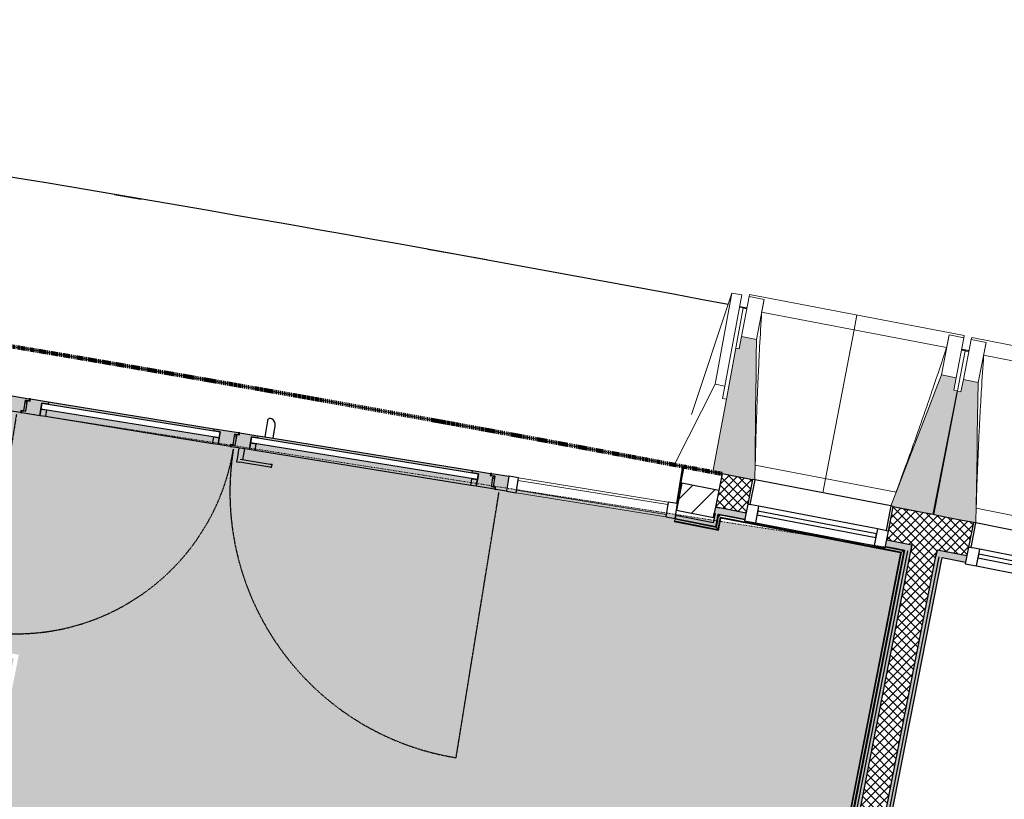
# Model space of a CAD drawing. Header units: millimetres. Extents: x 1909 to 78032, y -36590 to 14615.
# Tile 51 of 68: x 41956 to 45874, y -17816 to -14713. Entities that reach past the tile are written whole.
import ezdxf

# ---------------------------------------------------------------- set-up
doc = ezdxf.new("R2010")
doc.units = ezdxf.units.MM
for name, pattern in [('Caché', [3, 2, -1]), ('Tiret', [2.5, 1.25, -1.25]), ('Tiret_3_', [6.35, 3.175, -3.175])]:
    doc.linetypes.add(name, pattern=pattern)
for name, color, linetype, lineweight, true_color in [('A-AREA', 4, 'Tiret', 100, 0x00ffff), ('A-DOOR-GLAZ', 7, 'Continuous', 25, 0x5c63b1), ('A-DOOR-HDLN', 5, 'Tiret', 25, 0x0000ff)]:
    doc.layers.add(name, color=color, linetype=linetype, lineweight=lineweight, true_color=true_color)
for name, color, linetype, lineweight in [('A-COLS', 7, 'Continuous', 18), ('A-DETL-GENF', 7, 'Continuous', 18), ('A-DETL-HDLN', 7, 'Caché', 18), ('A-DOOR', 7, 'Continuous', 25), ('A-DOOR-FRAM', 7, 'Continuous', 25), ('A-FLOR', 7, 'Continuous', 25), ('A-FLOR-HRAL', 7, 'Continuous', 18), ('A-GENM', 7, 'Continuous', 18), ('A-GLAZ', 7, 'Continuous', 25), ('A-GLAZ-CURT', 7, 'Continuous', 18), ('A-GLAZ-CWMG', 7, 'Continuous', 18), ('A-WALL', 7, 'Continuous', 25), ('A-WALL-PATT', 7, 'Continuous', 25), ('I-WALL', 7, 'Continuous', 25), ('S-BEAM', 7, 'Continuous', 18)]:
    doc.layers.add(name, color=color, linetype=linetype, lineweight=lineweight)
pattern_1 = [(45, (0, 0), (-17.67767, 17.67767), []), (135, (0, 0), (-17.67767, -17.67767), [])]

# ---------------------------------------------------------------- blocks, each defined once
blk = doc.blocks.new('Panneau système - Vitré-441912-2021_015_1111_DCE_1_50_N0 FINI_SSI_ZDA_ZDM')
at = {"layer": 'A-GLAZ-CURT'}
for p, q in [((301.8, 20), (-301.8, 20)), ((-301.8, 20), (-301.8, -20)), ((301.8, -20), (301.8, 20)), ((-301.8, -20), (301.8, -20))]:
    blk.add_line(p, q, dxfattribs=at)
blk = doc.blocks.new('Meneau rectangulaire - AWS60_60x70-441910-2021_015_1111_DCE_1_50_N0 FINI_SSI_ZDA_ZDM')
at = {"layer": 'A-GLAZ-CWMG'}
for p, q in [((4150.1, -16632.7), (3554.2, -16536.4)), ((4140.5, -16692), (3544.6, -16595.6))]:
    blk.add_line(p, q, dxfattribs=at)
blk = doc.blocks.new('Meneau rectangulaire - AWS60_60x38-368963-2021_015_1111_DCE_1_50_N0 FINI_SSI_ZDA_ZDM')
at = {"layer": 'A-GLAZ-CWMG', "lineweight": 25}
for p, q in [((0, 30), (-38, 30)), ((-38, 30), (-38, -30)), ((0, -30), (0, 30)), ((-38, -30), (0, -30))]:
    blk.add_line(p, q, dxfattribs=at)
blk = doc.blocks.new('Meneau rectangulaire - AWS60_60x38-368964-2021_015_1111_DCE_1_50_N0 FINI_SSI_ZDA_ZDM')
at = {"layer": 'A-GLAZ-CWMG', "lineweight": 25}
for p, q in [((-38, 30), (0, 30)), ((-38, -30), (-38, 30)), ((0, 30), (0, -30)), ((0, -30), (-38, -30))]:
    blk.add_line(p, q, dxfattribs=at)
blk = doc.blocks.new('12_CORNIERE HABILLAGE - 12_CORNIERE HABILLAGE-370872-2021_015_1111_DCE_1_50_N0 FINI_SSI_ZDA_ZDM')
at = {"layer": 'A-GENM', "color": 8, "true_color": 0x808080}
for p, q in [((-3488.8, 158), (-3444.1, 158)), ((-3442.1, 160), (-3449.6, 160)), ((-3444.1, 158), (-3444.1, 0)), ((-3442.1, 0), (-3442.1, 160)), ((3442.1, 150.4), (3442.1, 0)), ((3444.1, 0), (3444.1, 150.4)), ((-3444.1, 0), (-3442.1, 0)), ((3442.1, 0), (3444.1, 0))]:
    blk.add_line(p, q, dxfattribs=at)
blk = doc.blocks.new('XXX_VIDE FENETRE - 550-377501-2021_015_1111_DCE_1_50_N0 FINI_SSI_ZDA_ZDM')
at = {"layer": 'A-GLAZ'}
for p, q in [((-285, 0), (-285, -100)), ((-275, 0), (-285, 0)), ((275, 0), (-275, 0)), ((-275, -100), (-275, 0)), ((285, 0), (275, 0)), ((275, 0), (275, -100)), ((285, -100), (285, 0)), ((-285, -100), (-275, -100)), ((-240, -100), (-285, -100)), ((-285, -100), (-285, -167.5)), ((-240, -167.5), (-240, -100)), ((240, -100), (-240, -100)), ((240, -100), (240, -167.5)), ((285, -100), (240, -100)), ((275, -100), (285, -100)), ((285, -167.5), (285, -100)), ((-285, -167.5), (-240, -167.5)), ((-240, -167.5), (240, -167.5)), ((240, -167.5), (285, -167.5))]:
    blk.add_line(p, q, dxfattribs=at)
at = {"layer": 'A-GLAZ', "color": 173, "true_color": 0x5c63b1}
for p, q in [((240, -120), (-240, -120)), ((-240, -120), (-240, -135)), ((-240, -135), (240, -135)), ((240, -135), (240, -120))]:
    blk.add_line(p, q, dxfattribs=at)
blk = doc.blocks.new('51_2V_PV_MV_XX_XX - Type 1-413066-2021_015_1111_DCE_1_50_N0 FINI_SSI_ZDA_ZDM')
at = {"layer": 'A-DOOR', "lineweight": 18, "true_color": 0x808080}
h = blk.add_hatch(color=8, dxfattribs=at)
h.paths.add_polyline_path([(-1001.7, 94), (-1001.7, 34), (-932.7, 34), (-932.7, 42.5), (-947.7, 42.7), (-947.7, 85.5), (-957.7, 85.5), (-957.7, 94), (-959.1, 94)])
h.paths.add_polyline_path([(957.7, 94), (957.7, 85.5), (947.7, 85.3), (947.7, 42.5), (932.7, 42.5), (932.7, 34), (1001.7, 34.1), (1001.7, 94), (992, 94)])
h = blk.add_hatch(color=8, dxfattribs=at)
h.paths.add_polyline_path([(-952.7, 94), (-952.7, 85.5), (-937.7, 85.5), (-937.7, 42.5), (-927.7, 42.5), (-927.7, 34), (-854.7, 34), (-854.7, 43), (-879.7, 43), (-879.7, 94), (-946, 94)])
h.paths.add_polyline_path([(35.3, 94), (35.3, 43), (10.3, 43), (10.3, 34), (83.3, 34), (83.3, 42.5), (93.3, 42.5), (93.3, 85.5), (108.3, 85.5), (108.3, 94), (75, 94)])
at = {"layer": 'A-DOOR', "lineweight": 18, "true_color": 0xc0c0c0}
h = blk.add_hatch(color=9, dxfattribs=at)
h.paths.add_polyline_path([(-947.7, 85.5), (-947.7, 51.7), (-937.7, 51.7), (-937.7, 85.5), (-944.6, 85.5)])
h.paths.add_polyline_path([(93.3, 85.5), (93.3, 51.7), (103.3, 51.7), (103.3, 85.5), (96.4, 85.5)])
h.paths.add_polyline_path([(937.7, 85.5), (937.7, 51.7), (947.7, 51.7), (947.7, 85.5), (940.7, 85.5)])
at = {"layer": 'A-DOOR', "lineweight": 18, "true_color": 0x808080}
h = blk.add_hatch(color=8, dxfattribs=at)
h.paths.add_polyline_path([(-879.7, 94), (-879.7, 67), (-857.7, 67), (-857.7, 94)])
h.paths.add_polyline_path([(13.3, 94), (13.3, 67), (35.3, 67), (35.3, 94), (31, 94)])
at = {"layer": 'A-DOOR', "lineweight": 18, "true_color": 0xc0c0c0}
for points in [[(-857.7, 94), (-857.7, 67), (13.3, 67), (13.3, 94), (-712.4, 94)], [(183.3, 94), (183.3, 67), (857.7, 67), (857.7, 94), (235.6, 94)], [(-854.7, 43), (-854.7, 34), (10.3, 34), (10.3, 43), (-799.2, 43)], [(186.3, 43), (186.3, 34), (854.7, 34), (854.7, 43), (241.8, 43)]]:
    blk.add_hatch(color=9, dxfattribs=at).paths.add_polyline_path(points)
at = {"layer": 'A-DOOR', "lineweight": 18, "true_color": 0x808080}
h = blk.add_hatch(color=8, dxfattribs=at)
h.paths.add_polyline_path([(113.3, 94), (113.3, 85.5), (103.3, 85.5), (103.3, 42.5), (88.3, 42.5), (88.3, 34), (186.3, 34), (186.3, 43), (161.3, 43), (161.3, 94), (153.1, 94)])
h.paths.add_polyline_path([(879.7, 94), (879.7, 43), (854.7, 43), (854.7, 34), (927.7, 34), (927.7, 42.5), (937.7, 42.5), (937.7, 85.5), (952.7, 85.5), (952.7, 94), (919.3, 94)])
h = blk.add_hatch(color=8, dxfattribs=at)
h.paths.add_polyline_path([(161.3, 94), (161.3, 67), (183.3, 67), (183.3, 94)])
h.paths.add_polyline_path([(857.7, 94), (857.7, 67), (879.7, 67), (879.7, 94)])
at = {"layer": 'A-DOOR', "lineweight": 18, "true_color": 0xc0c0c0}
h = blk.add_hatch(color=9, dxfattribs=at)
h.paths.add_polyline_path([(-947.7, 51.7), (-947.7, 46.8), (-937.7, 46.8), (-937.7, 51.7), (-942.2, 51.7)])
h.paths.add_polyline_path([(93.3, 51.7), (93.3, 46.8), (103.3, 46.8), (103.3, 51.7), (98.8, 51.7)])
h.paths.add_polyline_path([(937.7, 51.7), (937.7, 46.8), (947.7, 46.8), (947.7, 51.7), (943.1, 51.7)])
h = blk.add_hatch(color=9, dxfattribs=at)
h.paths.add_polyline_path([(-947.7, 46.8), (-947.7, 44.8), (-937.7, 44.8), (-937.7, 46.8), (-941.4, 46.8)])
h.paths.add_polyline_path([(93.3, 46.8), (93.3, 44.8), (103.3, 44.9), (103.3, 46.8), (99.6, 46.8)])
h.paths.add_polyline_path([(937.7, 46.8), (937.7, 44.8), (947.7, 44.9), (947.7, 46.8), (943.9, 46.8)])
h = blk.add_hatch(color=9, dxfattribs=at)
h.paths.add_polyline_path([(-947.7, 44.8), (-947.3, 42.5), (-937.7, 42.5), (-938, 44.8), (-941.1, 44.8)])
h.paths.add_polyline_path([(-932.7, 42.5), (-932.7, 34), (-927.7, 34), (-927.7, 42.5), (-932.7, 42.5)])
h.paths.add_polyline_path([(93.3, 44.8), (93.3, 42.5), (103.3, 42.5), (102.8, 44.8), (97.8, 44.8)])
h.paths.add_polyline_path([(83.3, 42.5), (83.3, 34), (88.3, 34), (88.3, 42.5), (87, 42.5)])
h.paths.add_polyline_path([(937.7, 44.8), (937.7, 42.5), (947.7, 42.5), (947.1, 44.8), (942.1, 44.8)])
h.paths.add_polyline_path([(927.7, 42.5), (927.7, 34), (932.7, 34), (932.7, 42.5), (931.3, 42.5)])
at = {"layer": 'A-DOOR'}
for p, q in [((-63.7, 150), (-63.7, 137.5)), ((-55.8, 150), (65.8, 150)), ((65.8, 137.5), (-55.8, 137.5)), ((53.9, 137.5), (53.9, 94)), ((77.8, 150), (65.8, 150)), ((77.8, 137.5), (77.8, 150)), ((77.8, 94), (77.8, 137.5)), ((-50.8, 34), (-50.8, -16.2)), ((-17.5, 34), (-50.8, 34)), ((-17.5, -30.7), (-17.5, 34)), ((-50.8, -16.9), (-50.6, -18.7))]:
    blk.add_line(p, q, dxfattribs=at)
at = {"layer": 'A-DOOR', "flags": 128}
for points in [[(-63.7, 150), (-63.6, 150), (-63.1, 150), (-62.4, 150), (-61.4, 150), (-60.2, 150), (-58.8, 150), (-57.4, 150), (-55.8, 150)], [(-55.8, 137.5), (-57.4, 137.5), (-58.8, 137.5), (-60.2, 137.5), (-61.4, 137.5), (-62.4, 137.5), (-63.1, 137.5), (-63.6, 137.5), (-63.7, 137.5)]]:
    blk.add_lwpolyline(points, dxfattribs=at)
at = {"layer": 'A-DOOR'}
for centre, radius, start, end in [((-23.6, -16.2), 27.2, 180, 249.4572), ((-29.1, -30.7), 11.6, 249.4572, 360)]:
    blk.add_arc(centre, radius, start, end, dxfattribs=at)
at = {"layer": 'A-DOOR-FRAM'}
for p, q in [((-1001.7, 94), (-957.7, 94)), ((-957.7, 94), (-957.7, 85.5)), ((-957.7, 85.5), (-947.7, 85.5)), ((-952.7, 94), (-879.7, 94)), ((-952.7, 85.5), (-952.7, 94)), ((-937.7, 85.5), (-952.7, 85.5)), ((-947.7, 85.5), (-947.7, 42.5)), ((-937.7, 42.5), (-937.7, 85.5)), ((-879.7, 67), (-879.7, 94)), ((-879.7, 94), (-857.7, 94)), ((-879.7, 94), (-879.7, 43)), ((-857.7, 94), (13.3, 94)), ((-857.7, 94), (-857.7, 67)), ((13.3, 94), (35.3, 94)), ((13.3, 67), (13.3, 94)), ((35.3, 94), (35.3, 67)), ((35.3, 94), (108.3, 94)), ((35.3, 43), (35.3, 94)), ((93.3, 85.5), (93.3, 42.5)), ((108.3, 85.5), (93.3, 85.5)), ((103.3, 85.5), (113.3, 85.5)), ((103.3, 42.5), (103.3, 85.5)), ((108.3, 94), (108.3, 85.5)), ((113.3, 94), (161.3, 94)), ((113.3, 85.5), (113.3, 94)), ((161.3, 94), (183.3, 94)), ((161.3, 67), (161.3, 94)), ((161.3, 94), (161.3, 43)), ((183.3, 94), (857.7, 94)), ((183.3, 94), (183.3, 67)), ((857.7, 94), (879.7, 94)), ((857.7, 67), (857.7, 94)), ((879.7, 94), (879.7, 67)), ((879.7, 94), (952.7, 94)), ((879.7, 43), (879.7, 94)), ((937.7, 85.5), (937.7, 42.5)), ((952.7, 85.5), (937.7, 85.5)), ((947.7, 85.5), (957.7, 85.5)), ((947.7, 42.5), (947.7, 85.5)), ((952.7, 94), (952.7, 85.5)), ((957.7, 94), (1001.7, 94)), ((957.7, 85.5), (957.7, 94)), ((-937.7, 51.7), (-947.7, 51.7)), ((-947.7, 46.8), (-937.7, 46.8)), ((-937.7, 44.8), (-947.7, 44.8)), ((-947.7, 42.5), (-932.7, 42.5)), ((-927.7, 42.5), (-937.7, 42.5)), ((-932.7, 42.5), (-932.7, 34)), ((-927.7, 34), (-927.7, 42.5)), ((-857.7, 67), (-879.7, 67)), ((-879.7, 43), (-854.7, 43)), ((-854.7, 43), (-854.7, 34)), ((10.3, 43), (35.3, 43)), ((10.3, 34), (10.3, 43)), ((35.3, 67), (13.3, 67)), ((93.3, 42.5), (83.3, 42.5)), ((83.3, 42.5), (83.3, 34)), ((88.3, 42.5), (103.3, 42.5)), ((88.3, 34), (88.3, 42.5)), ((103.3, 51.7), (93.3, 51.7)), ((93.3, 46.8), (103.3, 46.8)), ((103.3, 44.8), (93.3, 44.8)), ((183.3, 67), (161.3, 67)), ((161.3, 43), (186.3, 43)), ((186.3, 43), (186.3, 34)), ((854.7, 43), (879.7, 43)), ((854.7, 34), (854.7, 43)), ((879.7, 67), (857.7, 67)), ((927.7, 42.5), (927.7, 34)), ((937.7, 42.5), (927.7, 42.5)), ((932.7, 42.5), (947.7, 42.5)), ((932.7, 34), (932.7, 42.5)), ((947.7, 51.7), (937.7, 51.7)), ((937.7, 46.8), (947.7, 46.8)), ((947.7, 44.8), (937.7, 44.8)), ((-932.7, 34), (-1001.7, 34)), ((-932.7, 34), (-927.7, 34)), ((-854.7, 34), (-927.7, 34)), ((-50.8, 34), (-854.7, 34)), ((10.3, 34), (-17.5, 34)), ((83.3, 34), (10.3, 34)), ((83.3, 34), (88.3, 34)), ((186.3, 34), (88.3, 34)), ((854.7, 34), (186.3, 34)), ((927.7, 34), (854.7, 34)), ((927.7, 34), (932.7, 34)), ((1001.7, 34), (932.7, 34))]:
    blk.add_line(p, q, dxfattribs=at)
at = {"layer": 'A-DOOR-GLAZ'}
for p, q in [((-879.7, 67), (35.3, 67)), ((-879.7, 43), (-879.7, 67)), ((35.3, 43), (-879.7, 43)), ((35.3, 67), (35.3, 43)), ((161.3, 67), (879.7, 67)), ((161.3, 43), (161.3, 67)), ((879.7, 43), (161.3, 43)), ((879.7, 67), (879.7, 43))]:
    blk.add_line(p, q, dxfattribs=at)
at = {"layer": 'A-DOOR-HDLN'}
for p, q in [((-972.7, 1173), (-972.7, 102)), ((972.7, 102), (972.7, 976.4))]:
    blk.add_line(p, q, dxfattribs=at)
for centre, radius, start, end in [((-972.7, 102), 1071, 0, 90), ((972.7, 102), 874.4, 90, 180)]:
    blk.add_arc(centre, radius, start, end, dxfattribs=at)
blk = doc.blocks.new('Garde-corps - Garde-corps-512326-2021_015_1111_DCE_1_50_N0 FINI_SSI_ZDA_ZDM')
at = {"layer": 'A-FLOR-HRAL'}
for p, q in [((4342.2, -16733.6), (4351.7, -16684)), ((4347.9, -16742), (4357.3, -16692.3)), ((4351.7, -16684), (4455.2, -16704)), ((4351.7, -16684), (4361.5, -16685.9)), ((4175.7, -16709.7), (4175.4, -16711.3)), ((4175.4, -16711.3), (4350.6, -16746)), ((4175.7, -16709.7), (4176, -16708)), ((4175.7, -16709.7), (4349.3, -16744)), ((4176, -16708), (4177.4, -16701)), ((4176, -16708), (4347.9, -16742)), ((4178, -16698), (4177.4, -16701)), ((4177.4, -16701), (4342.2, -16733.6)), ((4349.3, -16744), (4358.7, -16694.4)), ((4350.6, -16746), (4360, -16696.3)), ((4360, -16696.3), (5075.3, -16834.5)), ((4347.9, -16742), (4342.2, -16733.6)), ((5075.3, -16834.5), (4833.2, -18069.1)), ((5077.3, -16833.2), (4834.6, -18071.1)), ((5079.3, -16831.8), (4835.9, -18073.1)), ((5087.7, -16826.2), (4841.5, -18081.5)), ((5014.9, -16812.1), (5087.7, -16826.2)), ((5077.8, -16824.3), (5087.7, -16826.2)), ((3922.5, -17889), (3699.7, -19015.7)), ((3923.8, -17890.9), (3701.3, -19016)), ((3925.2, -17893), (3703, -19016.3)), ((4833.2, -18069.1), (3922.5, -17889)), ((4834.6, -18071.1), (3923.8, -17890.9)), ((4835.9, -18073.1), (3925.2, -17893)), ((3925.2, -17893), (3927.6, -17896.6)), ((3921.9, -17946.5), (3710, -19017.7)), ((4841.5, -18081.5), (3975.9, -17910.3)), ((4835.9, -18073.1), (4841.5, -18081.5)), ((3699.7, -19015.7), (3701.3, -19016)), ((3703, -19016.3), (3701.3, -19016)), ((3710, -19017.7), (3703, -19016.3)), ((3710, -19017.7), (3712.9, -19018.3))]:
    blk.add_line(p, q, dxfattribs=at)
at = {"layer": 'A-FLOR-HRAL', "flags": 128}
for points in [[(4357.3, -16692.3), (4354.5, -16688.2), (4351.7, -16684)], [(5075.3, -16834.5), (5075.3, -16834.5), (5075.4, -16834.4), (5075.6, -16834.3), (5075.8, -16834.2), (5076.1, -16834), (5076.3, -16833.9), (5076.6, -16833.7), (5076.8, -16833.5), (5077, -16833.4), (5077.3, -16833.2)], [(5079.3, -16831.8), (5083.5, -16829), (5087.7, -16826.2)], [(5087.7, -16826.2), (5087.8, -16826.1), (5088.1, -16825.9), (5088.6, -16825.6), (5089.2, -16825.2), (5089.8, -16824.7), (5090.5, -16824.3), (5091.2, -16823.8)]]:
    blk.add_lwpolyline(points, dxfattribs=at)
at = {"layer": 'A-FLOR-HRAL'}
for radius, start, end in [(137273, 78.911, 79.217912), (137271.2, 78.911727, 79.217185)]:
    blk.add_arc((-21322.9, -151541.9), radius, start, end, dxfattribs=at)
for points, knots in [([(4351.7, -16684), (4351.7, -16684), (4351.7, -16684), (4351.6, -16683.9), (4351.6, -16683.9), (4351.5, -16683.8), (4351.5, -16683.7), (4351.4, -16683.6), (4351.4, -16683.5), (4351.3, -16683.4), (4351.2, -16683.3), (4351.1, -16683.2), (4351, -16683), (4350.9, -16682.9), (4350.8, -16682.8), (4350.7, -16682.6), (4350.6, -16682.5), (4350.5, -16682.3), (4350.4, -16682.1), (4350.1, -16681.7), (4349.7, -16681.2), (4349.4, -16680.7), (4349.3, -16680.5)], [0, 0, 0, 0, 0.071429, 0.107143, 0.142857, 0.178571, 0.214286, 0.25, 0.285714, 0.321429, 0.357143, 0.392857, 0.428571, 0.464286, 0.5, 0.535714, 0.571429, 0.607143, 0.642857, 0.714286, 0.857143, 1, 1, 1, 1]), ([(4342.2, -16733.6), (4342.2, -16733.6), (4342.2, -16733.5), (4342.1, -16733.3), (4341.9, -16733.1), (4341.8, -16732.9), (4341.6, -16732.7), (4341.5, -16732.5), (4341.3, -16732.2), (4341.1, -16731.9), (4340.9, -16731.6), (4340.7, -16731.3), (4340.4, -16730.8), (4340.1, -16730.4), (4339.9, -16730.1)], [0, 0, 0, 0, 0.166667, 0.25, 0.333333, 0.416667, 0.458333, 0.5, 0.583333, 0.666667, 0.708333, 0.75, 0.833333, 1, 1, 1, 1]), ([(4360, -16696.3), (4360, -16696.3), (4360, -16696.3), (4360, -16696.2), (4359.9, -16696.1), (4359.8, -16695.9), (4359.7, -16695.8), (4359.5, -16695.6), (4359.4, -16695.3), (4359.2, -16695.1), (4359.1, -16694.9), (4358.9, -16694.6), (4358.8, -16694.5), (4358.7, -16694.4)], [0.075, 0.075, 0.075, 0.075, 0.15, 0.2125, 0.275, 0.35, 0.425, 0.5, 0.6, 0.7, 0.775, 0.85, 1, 1, 1, 1]), ([(4350.6, -16746), (4350.6, -16745.9), (4350.6, -16745.9), (4350.5, -16745.8), (4350.3, -16745.6), (4350.2, -16745.4), (4350.1, -16745.2), (4350, -16745.1), (4349.9, -16744.9), (4349.8, -16744.8), (4349.7, -16744.6), (4349.6, -16744.5), (4349.5, -16744.4), (4349.4, -16744.2), (4349.3, -16744.1), (4349.3, -16744)], [0.1, 0.1, 0.1, 0.1, 0.2, 0.3, 0.4, 0.475, 0.55, 0.6, 0.65, 0.7, 0.75, 0.8, 0.85, 0.9, 1, 1, 1, 1]), ([(3922.5, -17889), (3922.5, -17889), (3922.6, -17889), (3922.7, -17889.2), (3922.8, -17889.3), (3922.9, -17889.5), (3923, -17889.7), (3923.1, -17889.9), (3923.2, -17890), (3923.3, -17890.2), (3923.4, -17890.3), (3923.5, -17890.4), (3923.6, -17890.6), (3923.7, -17890.7), (3923.8, -17890.9), (3923.8, -17890.9)], [0.1, 0.1, 0.1, 0.1, 0.2, 0.3, 0.4, 0.475, 0.55, 0.6, 0.65, 0.7, 0.75, 0.8, 0.85, 0.9, 1, 1, 1, 1]), ([(4833.3, -18069.1), (4833.3, -18069.1), (4833.3, -18069.2), (4833.4, -18069.3), (4833.5, -18069.5), (4833.6, -18069.7), (4833.7, -18069.9), (4833.8, -18070), (4833.9, -18070.2), (4834, -18070.3), (4834.1, -18070.5), (4834.2, -18070.6), (4834.3, -18070.7), (4834.4, -18070.9), (4834.5, -18071), (4834.6, -18071.1)], [0.1, 0.1, 0.1, 0.1, 0.2, 0.3, 0.4, 0.475, 0.55, 0.6, 0.65, 0.7, 0.75, 0.8, 0.85, 0.9, 1, 1, 1, 1]), ([(4841.5, -18081.5), (4841.5, -18081.5), (4841.6, -18081.6), (4841.7, -18081.8), (4841.9, -18082), (4842, -18082.2), (4842.1, -18082.4), (4842.3, -18082.6), (4842.5, -18082.9), (4842.7, -18083.2), (4842.9, -18083.5), (4843.1, -18083.8), (4843.4, -18084.3), (4843.7, -18084.7), (4843.9, -18085)], [0, 0, 0, 0, 0.166667, 0.25, 0.333333, 0.416667, 0.458333, 0.5, 0.583333, 0.666667, 0.708333, 0.75, 0.833333, 1, 1, 1, 1])]:
    blk.add_open_spline(points, degree=3, knots=knots, dxfattribs=at)
blk = doc.blocks.new('B02_ARC_rvt-1-2021_015_1111_DCE_1_50_N0 FINI_SSI_ZDA_ZDM')
at = {"layer": 'A-WALL-PATT', "lineweight": 18}
h = blk.add_hatch(dxfattribs=at)
h.set_pattern_fill('FP_1', color=256, style=0, pattern_type=2)
h.set_pattern_definition(pattern_1)
h.paths.add_polyline_path([(13822.8, -18807.9), (13856.8, -18677.3), (13780.9, -18657.5), (12574.2, -18344.4), (11346.8, -18038.1), (10111, -17741.8), (8878.4, -17458.2), (7677.5, -17193.1), (7648.6, -17325), (8913.8, -17604.5), (10147.7, -17889), (11378.8, -18184.9), (12607.2, -18492.2), (13810.7, -18804.7)])
h.paths.add_polyline_path([(7091.2, -17205.9), (7120, -17074), (6801.3, -17007), (6772.5, -17138.9), (7085.9, -17204.8)])
h.paths.add_polyline_path([(6214.3, -17023.4), (6243.1, -16891.5), (5924, -16826.6), (5897.8, -16959), (6208.9, -17022.3)])
h.paths.add_polyline_path([(5338.8, -16847.2), (5365.1, -16714.7), (5246.6, -16691.3), (5220.6, -16823.8), (5332.7, -16845.9)])
h.paths.add_polyline_path([(5120.5, -16804.1), (5146.5, -16671.7), (5045.5, -16651.9), (5020.2, -16784.5), (5109.6, -16802)])
h.paths.add_polyline_path([(4460.5, -16676.3), (4485.9, -16543.7), (4364.9, -16520.6), (4338.7, -16653), (4457, -16675.6)])
h = blk.add_hatch(dxfattribs=at)
h.set_pattern_fill('FP_2', color=256, style=0, pattern_type=2)
h.set_pattern_definition([(45, (0, 0), (-53.033, 53.033), [])])
h.paths.add_polyline_path([(4330.5, -16694.5), (4351.8, -16587), (4204.6, -16557.9), (4183.4, -16665.4), (4329.3, -16694.2)])
at = {"layer": 'A-WALL-PATT', "true_color": 0xdadada}
for points in [[(4342.2, -16717.8), (4354, -16655.9), (4341.7, -16653.6), (4329.9, -16715.3)], [(4339.9, -16730.1), (4342.2, -16717.8), (4180.4, -16685.8), (4178, -16698), (4329.9, -16728.1)], [(4856.2, -18087.5), (5103.5, -16826.3), (5091.2, -16823.8), (4843.9, -18085)]]:
    blk.add_hatch(color=254, dxfattribs=at).paths.add_polyline_path(points)
h = blk.add_hatch(color=254, dxfattribs=at)
h.paths.add_polyline_path([(13792.3, -18825.7), (13798.6, -18801.5), (12568, -18482.1), (11340.9, -18175.5), (10111, -17880.3), (8878.4, -17596.4), (7648.6, -17325), (7643.3, -17349.4), (8884, -17623.3), (10116.7, -17907.3), (11346.8, -18202.7), (12574.2, -18509.4), (13780.9, -18822.8)])
h.paths.add_polyline_path([(7085.9, -17230.3), (7091.2, -17205.9), (6772.5, -17138.9), (6767.2, -17163.3), (7084.9, -17230.1)])
h.paths.add_polyline_path([(6208.9, -17047.8), (6214.3, -17023.4), (5897.8, -16959), (5892.9, -16983.5), (6208.3, -17047.7)])
h.paths.add_polyline_path([(5334, -16871.7), (5338.8, -16847.2), (5220.6, -16823.8), (5215.8, -16848.3), (5332.7, -16871.4)])
h.paths.add_polyline_path([(5115.7, -16828.7), (5120.5, -16804.1), (5020.2, -16784.5), (5015.5, -16809), (5109.6, -16827.5)])
h.paths.add_polyline_path([(4455.8, -16700.8), (4460.5, -16676.3), (4354, -16655.9), (4349.3, -16680.5), (4454.5, -16700.6)])
h.paths.add_polyline_path([(4337, -16678.2), (4341.7, -16653.6), (4338.7, -16653.3), (4333.9, -16677.6), (4335.4, -16677.9)])
at = {"layer": 'A-WALL-PATT', "lineweight": 18}
h = blk.add_hatch(dxfattribs=at)
h.set_pattern_fill('FP_1', color=256, style=0, pattern_type=2)
h.set_pattern_definition(pattern_1)
h.paths.add_polyline_path([(4963.7, -18134.2), (5246.6, -16691.3), (5146.5, -16671.7), (4863.6, -18114.4), (4913.9, -18124.4)])
at = {"layer": 'A-WALL-PATT', "lineweight": 5, "true_color": 0xdadada}
for points in [[(4866, -18102.1), (5115.7, -16828.7), (5103.5, -16826.3), (4853.8, -18099.7), (4863.6, -18101.7)], [(4978.4, -18124.4), (5228.1, -16850.8), (5215.8, -16848.3), (4966.1, -18121.9)], [(4993, -18114.5), (5240.3, -16853.2), (5228.1, -16850.8), (4980.8, -18112.1)]]:
    blk.add_hatch(color=254, dxfattribs=at).paths.add_polyline_path(points)
at = {"layer": 'A-AREA'}
blk.add_line((4209.5, -16491.1), (4364.9, -16520.6), dxfattribs=at)
blk.add_arc((-21322.9, -151541.9), 137443.1, 79.294939, 82.165076, dxfattribs=at)
at = {"layer": 'A-FLOR'}
for p, q in [((1572.8, -16276.8), (1577.8, -16277.6)), ((2406.4, -16411.6), (2411.3, -16412.4)), ((4212.7, -16491.7), (4194.9, -16581.7)), ((4364.9, -16520.6), (4212.7, -16491.7)), ((3458.7, -16581.7), (3463.6, -16582.5))]:
    blk.add_line(p, q, dxfattribs=at)
at = {"layer": 'A-WALL'}
for p, q in [((4204.6, -16557.9), (4183.4, -16665.4)), ((4351.8, -16587), (4204.6, -16557.9)), ((4351.8, -16587), (4338.7, -16653)), ((4338.7, -16653), (4333.9, -16677.6)), ((4180.4, -16685.8), (4178, -16698)), ((4329.9, -16715.3), (4180.4, -16685.8)), ((4183.4, -16665.4), (4330.5, -16694.5)), ((4337, -16678.2), (4329.9, -16715.3)), ((4330.5, -16694.5), (4333.9, -16677.6)), ((4342.2, -16717.8), (4349.3, -16680.5)), ((4460.5, -16676.3), (4354, -16655.9)), ((4178, -16698), (4339.9, -16730.1)), ((4339.9, -16730.1), (4342.2, -16717.8)), ((5120.5, -16804.1), (5020.2, -16784.5)), ((5120.5, -16804.1), (5115.7, -16828.7)), ((5115.7, -16828.7), (5120.5, -16804.1)), ((4856.2, -18087.5), (5103.5, -16826.3)), ((4868.4, -18089.9), (5115.7, -16828.7)), ((4968.5, -18109.7), (5215.8, -16848.3)), ((5215.8, -16848.3), (5220.6, -16823.8)), ((5220.6, -16823.8), (5215.8, -16848.3)), ((5338.8, -16847.2), (5220.6, -16823.8)), ((4980.8, -18112.1), (5228.1, -16850.8))]:
    blk.add_line(p, q, dxfattribs=at)
at = {"layer": 'A-WALL', "flags": 128}
for points in [[(4341.7, -16653.6), (4340.2, -16653.3), (4338.7, -16653)], [(4341.7, -16653.6), (4347.8, -16654.8), (4354, -16655.9)], [(4354, -16655.9), (4347.8, -16654.8), (4341.7, -16653.6)]]:
    blk.add_lwpolyline(points, dxfattribs=at)
at = {"layer": 'I-WALL'}
for p, q in [((4364.9, -16520.6), (4351.8, -16587)), ((4485.9, -16543.7), (4364.9, -16520.6)), ((4333.9, -16677.6), (4337, -16678.2)), ((5091.2, -16823.8), (4843.9, -18085)), ((4993, -18114.5), (5240.3, -16853.2))]:
    blk.add_line(p, q, dxfattribs=at)
at = {"layer": 'I-WALL', "flags": 128}
for points in [[(5146.5, -16671.7), (5096, -16661.8), (5045.5, -16651.9)], [(4349.3, -16680.5), (4402.6, -16690.7), (4455.8, -16700.8)], [(5246.6, -16691.3), (5196.5, -16681.5), (5146.5, -16671.7)], [(5365.1, -16714.7), (5305.8, -16703), (5246.6, -16691.3)], [(5015.5, -16809), (5053.3, -16816.4), (5091.2, -16823.8)], [(5240.3, -16853.2), (5287.2, -16862.4), (5334, -16871.7)]]:
    blk.add_lwpolyline(points, dxfattribs=at)
at = {"layer": 'A-DOOR', "lineweight": 18, "rotation": 170.8152769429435}
blk.add_blockref('51_2V_PV_MV_XX_XX - Type 1-413066-2021_015_1111_DCE_1_50_N0 FINI_SSI_ZDA_ZDM', (2533.2, -16336.9), dxfattribs=at)
at = {"layer": 'A-FLOR-HRAL', "lineweight": 18}
blk.add_blockref('Garde-corps - Garde-corps-512326-2021_015_1111_DCE_1_50_N0 FINI_SSI_ZDA_ZDM', (0, 0), dxfattribs=at)
at = {"layer": 'A-GENM', "lineweight": 18, "rotation": 350.8152769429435}
blk.add_blockref('12_CORNIERE HABILLAGE - 12_CORNIERE HABILLAGE-370872-2021_015_1111_DCE_1_50_N0 FINI_SSI_ZDA_ZDM', (785.8, -16088.8), dxfattribs=at)
at = {"layer": 'A-GLAZ', "lineweight": 18}
for p, rotation in [((4766, -16596.6), 349.1609460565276), ((5644.8, -16769.4), 348.7878796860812)]:
    blk.add_blockref('XXX_VIDE FENETRE - 550-377501-2021_015_1111_DCE_1_50_N0 FINI_SSI_ZDA_ZDM', p, dxfattribs=dict(at, rotation=rotation))
at = {"layer": 'A-GLAZ-CURT', "lineweight": 18, "rotation": 350.8152769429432}
blk.add_blockref('Panneau système - Vitré-441912-2021_015_1111_DCE_1_50_N0 FINI_SSI_ZDA_ZDM', (3847.3, -16614.2), dxfattribs=at)
at = {"layer": 'A-GLAZ-CWMG', "lineweight": 18, "rotation": 170.8152769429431}
blk.add_blockref('Meneau rectangulaire - AWS60_60x38-368963-2021_015_1111_DCE_1_50_N0 FINI_SSI_ZDA_ZDM', (3511.9, -16559.9), dxfattribs=at)
at = {"layer": 'A-GLAZ-CWMG', "lineweight": 18}
blk.add_blockref('Meneau rectangulaire - AWS60_60x70-441910-2021_015_1111_DCE_1_50_N0 FINI_SSI_ZDA_ZDM', (0, 0), dxfattribs=at)
at = {"layer": 'A-GLAZ-CWMG', "lineweight": 18, "extrusion": (0, 0, -1), "rotation": 189.1847230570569}
blk.add_blockref('Meneau rectangulaire - AWS60_60x38-368964-2021_015_1111_DCE_1_50_N0 FINI_SSI_ZDA_ZDM', (-4182.8, -16668.4), dxfattribs=at)
blk = doc.blocks.new('20_MUR PREFA_01 - Type 1-3119337-2021_015_1111_DCE_1_50_N0 FINI_SSI_ZDA_ZDM')
at = {"layer": 'A-GENM'}
for p, q in [((0, 722.1), (0, 661.4)), ((0, 661.4), (0, 58.5)), ((0, 0.7), (0, 58.5))]:
    blk.add_line(p, q, dxfattribs=at)
blk = doc.blocks.new('26_POTEAU DROIT - MODULE_04-3160620-2021_015_1111_DCE_1_50_N0 FINI_SSI_ZDA_ZDM')
at = {"layer": 'A-COLS'}
for p, q in [((324.2, 208.1), (395, 713)), ((395, 713), (435, 713)), ((395, 713), (395, 344)), ((435, 713), (435, 344)), ((435, 663), (450, 663)), ((450, 663), (450, 294)), ((295, 0), (395, 344)), ((395, 344), (435, 344)), ((435, 344), (435, 294)), ((435, 294), (450, 294)), ((450, 294), (450, 0)), ((450, 0), (295, 0))]:
    blk.add_line(p, q, dxfattribs=at)
blk = doc.blocks.new('B02_DC_STR_rvt-1-2021_015_1111_DCE_1_50_N0 FINI_SSI_ZDA_ZDM')
at = {"layer": 'S-BEAM', "lineweight": 5, "true_color": 0x787878}
for points in [[(4495.7, -16544.9), (4501.1, -15985.7), (4442.2, -15974.4), (4432.8, -16023.5), (4419.1, -16020.9), (4328.4, -16511.9), (4324.1, -16511.2), (4323.9, -16512.7), (4485.9, -16543.7), (4486, -16543)], [(5207.8, -16681.9), (5302, -16189.9), (5287.3, -16187.1), (5296.7, -16138), (5237.7, -16126.7), (5036.2, -16648.3), (5045.9, -16650.2), (5045.9, -16650.9), (5136.8, -16668.3)], [(5374.9, -16715.9), (5384, -16156.8), (5325.1, -16145.1), (5315.4, -16194.1), (5300.7, -16191.2), (5203.3, -16682.6), (5365.1, -16714.7), (5365.2, -16714)]]:
    blk.add_hatch(color=8, dxfattribs=at).paths.add_polyline_path(points)
at = {"layer": 'A-FLOR'}
for p, q in [((1946.1, -15408.7), (2052.3, -15426.8)), ((4463.9, -15860.9), (4434.4, -15855.3)), ((5347.7, -16031), (5318.3, -16025.2))]:
    blk.add_line(p, q, dxfattribs=at)
for start, end in [(79.323004, 82.237507), (79.725307, 79.826118)]:
    blk.add_arc((-21384.2, -152545.4), 139107.1, start, end, dxfattribs=at)
at = {"layer": 'S-BEAM'}
for p, q in [((4442.2, -15974.4), (4472.7, -15815.2)), ((4472.7, -15815.2), (4474.4, -15806.3)), ((4472.7, -15815.2), (4531.6, -15826.5)), ((5328.8, -15969.9), (4474.4, -15806.3)), ((4501.1, -15985.7), (4531.6, -15826.5)), ((4531.6, -15826.5), (4531.6, -15826.7)), ((4463.3, -15864.3), (4448.5, -15861.5)), ((5258.3, -16018.1), (4522.1, -15877.2)), ((4442.2, -15974.4), (4432.8, -16023.5)), ((4501.1, -15985.7), (4442.2, -15974.4)), ((5268.2, -15967.5), (5237.7, -16126.7)), ((5268.1, -15967.8), (5268.2, -15967.5)), ((5268.2, -15967.5), (5327.1, -15978.8)), ((5327.1, -15978.8), (5296.7, -16138)), ((5325.1, -16145.1), (5356.6, -15986.1)), ((5328.8, -15969.9), (5327.1, -15978.8)), ((5356.6, -15986.1), (5358.4, -15977.2)), ((5356.6, -15986.1), (5415.5, -15997.8)), ((6211.8, -16146.4), (5358.4, -15977.2)), ((4432.8, -16023.5), (4419.1, -16020.9)), ((5384, -16156.8), (5415.5, -15997.8)), ((5415.5, -15997.8), (5415.5, -15998)), ((5332.5, -16030.7), (5302, -16189.9)), ((5332.5, -16030.7), (5317.7, -16027.9)), ((5346.9, -16035.1), (5332.2, -16032.2)), ((6140.9, -16194.1), (5405.7, -16048.4)), ((5296.7, -16138), (5237.7, -16126.7)), ((5287.3, -16187.1), (5296.7, -16138)), ((5325.1, -16145.1), (5315.4, -16194.1)), ((5384, -16156.8), (5325.1, -16145.1)), ((5300.7, -16191.2), (5203.3, -16682.6)), ((5207.8, -16681.9), (5302, -16189.9)), ((5302, -16189.9), (5287.3, -16187.1)), ((5315.4, -16194.1), (5300.7, -16191.2)), ((4496.7, -16486.2), (5057, -16593.5)), ((4324.1, -16511.2), (4323.9, -16512.7)), ((4323.9, -16512.7), (4485.9, -16543.7)), ((5045.7, -16650.9), (5207.8, -16681.9)), ((5203.3, -16682.6), (5365.1, -16714.7)), ((5376.2, -16657.2), (5935.8, -16768.2))]:
    blk.add_line(p, q, dxfattribs=at)
at = {"layer": 'S-BEAM', "flags": 128}
for points in [[(4531.6, -15826.7), (4529.7, -15836.8), (4527.8, -15846.9), (4525.9, -15857), (4524, -15867.1), (4522.1, -15877.2)], [(4495.7, -16544.9), (4496.4, -16475.6), (4497.1, -16405.6), (4497.7, -16335.6), (4498.4, -16265.6), (4499.1, -16195.6), (4499.8, -16125.6), (4500.4, -16055.7), (4501.1, -15985.7)], [(5258.3, -16018.1), (5260.3, -16008.1), (5262.2, -15998), (5264.2, -15987.9), (5266.2, -15977.8), (5268.1, -15967.8)], [(5415.5, -15998), (5413.5, -16008.1), (5411.5, -16018.2), (5409.6, -16028.2), (5407.6, -16038.3), (5405.7, -16048.4)], [(5237.7, -16126.7), (5212.5, -16192), (5187.3, -16257.3), (5162.1, -16322.6), (5136.8, -16387.9), (5111.6, -16453.1), (5086.4, -16518.4), (5061.1, -16583.7), (5036.2, -16648.3)], [(5374.9, -16715.9), (5376.1, -16646.6), (5377.2, -16576.6), (5378.3, -16506.7), (5379.4, -16436.7), (5380.6, -16366.7), (5381.7, -16296.7), (5382.8, -16226.7), (5384, -16156.8)]]:
    blk.add_lwpolyline(points, dxfattribs=at)
at = {"layer": 'S-BEAM'}
for points, knots in [([(4522.1, -15877.2), (4519.4, -15923.1), (4515.4, -15991.9), (4510.8, -16083.6), (4507.3, -16158.3), (4504, -16238.7), (4500.9, -16325), (4498.5, -16407.5), (4497.3, -16461.2), (4496.8, -16486.2)], [0, 0, 0, 0, 0.2222222, 0.3333333, 0.4444444, 0.5833333, 0.7222222, 0.8611111, 0.9816328, 0.9816328, 0.9816328, 0.9816328]), ([(5056.9, -16593.5), (5071.7, -16553.9), (5094.3, -16492.7), (5124.2, -16409.6), (5149.2, -16339.1), (5175.7, -16263.1), (5213, -16154.4), (5240.3, -16072.7), (5258.3, -16018.1)], [0.0183438, 0.0183438, 0.0183438, 0.0183438, 0.2222222, 0.3333333, 0.4444444, 0.5833333, 0.7222222, 1, 1, 1, 1]), ([(5405.7, -16048.4), (5402.6, -16094.3), (5398.2, -16163), (5393, -16254.8), (5389, -16329.5), (5385.2, -16409.8), (5381.6, -16496), (5378.6, -16578.6), (5377, -16632.3), (5376.4, -16657.3)], [0, 0, 0, 0, 0.2222222, 0.3333333, 0.4444444, 0.5833333, 0.7222222, 0.8611111, 0.9816328, 0.9816328, 0.9816328, 0.9816328])]:
    blk.add_open_spline(points, degree=3, knots=knots, dxfattribs=at)
at = {"layer": 'S-BEAM', "color": 5, "lineweight": 25, "true_color": 0x0000ff}
for name, p, rotation in [('26_POTEAU DROIT - MODULE_04-3160620-2021_015_1111_DCE_1_50_N0 FINI_SSI_ZDA_ZDM', (3885.9, -16430.2), 349.5340124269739), ('20_MUR PREFA_01 - Type 1-3119337-2021_015_1111_DCE_1_50_N0 FINI_SSI_ZDA_ZDM', (4765.8, -16597.3), 349.1609460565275)]:
    blk.add_blockref(name, p, dxfattribs=dict(at, rotation=rotation))
blk = doc.blocks.new('B02_SSI_rvt-1-2021_015_1111_DCE_1_50_N0 FINI_SSI_ZDA_ZDM')
at = {"layer": 'A-DETL-GENF', "true_color": 0x379bff}
h = blk.add_hatch(color=150, dxfattribs=at)
h.paths.add_polyline_path([(2635.4, -24807.7), (2981.6, -22714.9), (3933.2, -17904.9), (4843.9, -18085), (5091.2, -16823.8), (4344.1, -16708), (4339.9, -16730.1), (4178, -16698), (4180.4, -16685.8), (4329.9, -16715.3), (4331.8, -16705.7), (3509, -16577.6), (3507.1, -16589.5), (3463.6, -16582.5), (3465, -16574.1), (3460, -16573.3), (3458.7, -16581.7), (2411.3, -16412.4), (2412.1, -16406.9), (2407.2, -16406.2), (2406.4, -16411.6), (1489.5, -16263.5), (317.1, -22195), (-252.3, -22390.9), (-3625.5, -21892.8), (-3935.9, -21848.5), (-5829.5, -21592.3), (-6022.8, -23487.8), (-4774.2, -23637.9), (-3563.2, -23796.3), (-2395.5, -23960.8), (-1163.7, -24147.7), (-4.5, -24335.4), (1174.9, -24539.1), (1173.3, -24551.1), (2281.3, -24754.8), (2284.1, -24739.8), (2539.8, -24786.8), (2537, -24801.8), (2554.6, -24805), (2556.9, -24792.7), (2635.3, -24807.6)])
h.paths.add_polyline_path([(-6216.6, -23465.7), (-6216.7, -23461.2), (-6440.8, -23436), (-6411.9, -23177.7), (-6189.8, -23202.6), (-6043.5, -21765), (-9667.9, -21395.3), (-10167.4, -21353.9), (-10212.1, -21893), (-10371.6, -21879.7), (-10427.8, -22557.4), (-10268.4, -22570.6), (-10298.1, -22928.3), (-9894.8, -22960.4), (-9755.6, -22972.3), (-9767.4, -23118.8), (-9421.1, -23147), (-8766.2, -23198.5), (-7915.2, -23276.6), (-7029.6, -23369.9), (-6217.1, -23465.6)])
h.paths.add_polyline_path([(-6214.1, -23441.6), (-6194.4, -23246.3), (-6200.8, -23263.3), (-6213.4, -23282.6), (-6229.4, -23299.3), (-6247.3, -23308.5), (-6265.5, -23313.9), (-6285, -23315.9), (-6297.2, -23424.6), (-6320, -23422.1), (-6307.8, -23313.3), (-6326.4, -23307.1), (-6344.3, -23296.7), (-6358.4, -23284.8), (-6370.2, -23265), (-6378.2, -23243.4), (-6380.7, -23225.4), (-6379.9, -23207.4), (-6358, -23209.8), (-6358.6, -23221.3), (-6358.6, -23226.7), (-6357.8, -23234.2), (-6355.7, -23243.4), (-6351.5, -23254.1), (-6343.4, -23266.6), (-6337.3, -23273.2), (-6319.2, -23286.4), (-6313.9, -23289.8), (-6304.1, -23292.1), (-6283.9, -23294.4), (-6273.8, -23294.3), (-6265.1, -23291.2), (-6246.3, -23282.6), (-6237.2, -23275.8), (-6229.3, -23267.8), (-6221.7, -23256.6), (-6217.5, -23246.3), (-6216.3, -23242.7), (-6213.5, -23228.5), (-6213.1, -23226.1), (-6192.4, -23228.4), (-6191.5, -23219.3), (-6396.1, -23196.3), (-6421, -23418.4), (-6214.6, -23441.6)])
h.paths.add_polyline_path([(1515.5, -17495.7), (1260.4, -17445.3), (1310.8, -17190.2), (1565.9, -17240.6), (1519.3, -17476.1)])
h.paths.add_polyline_path([(1502.6, -17474), (1546, -17254.8), (1326.7, -17211.5), (1283.4, -17430.7), (1502.6, -17474)])
h.paths.add_polyline_path([(1496.8, -17456.2), (1477.9, -17450.9), (1463, -17443.8), (1444.8, -17429.6), (1429.5, -17412.3), (1422, -17394.3), (1418, -17375.1), (1417.6, -17355.6), (1310.2, -17334.4), (1314.7, -17311.8), (1422.1, -17333), (1429.8, -17315.1), (1440.8, -17298.9), (1454.6, -17285), (1475.4, -17274.9), (1499.4, -17268.6), (1515.7, -17267.7), (1533.6, -17270), (1529.4, -17291.6), (1515.7, -17289.9), (1512.6, -17289.6), (1499.4, -17290.4), (1497.6, -17290.6), (1484.7, -17294.5), (1472.6, -17300.7), (1464.5, -17307), (1451.6, -17321.6), (1446, -17328.9), (1442.8, -17338.5), (1438.9, -17358.4), (1438.2, -17368.5), (1440.7, -17378), (1446.9, -17395.8), (1452.1, -17404.7), (1463, -17416.8), (1471.4, -17423.5), (1479.4, -17427.8), (1491, -17432.1), (1496.8, -17433.7), (1501.1, -17434.7), (1499.4, -17443.1)])
h.paths.add_polyline_path([(4967.9, -16906.7), (4967.9, -16906.7), (5075.3, -16834.5)])
at = {"layer": 'A-DETL-HDLN', "color": 94, "linetype": 'Tiret_3_', "true_color": 0x00a600}
for p, q in [((5091.2, -16823.8), (1489.5, -16263.3)), ((4843.9, -18085), (5091.2, -16823.8))]:
    blk.add_line(p, q, dxfattribs=at)

msp = doc.modelspace()

# ---------------------------------------------------------------- block references
at = {"lineweight": 5}
for name in ['B02_DC_STR_rvt-1-2021_015_1111_DCE_1_50_N0 FINI_SSI_ZDA_ZDM', 'B02_ARC_rvt-1-2021_015_1111_DCE_1_50_N0 FINI_SSI_ZDA_ZDM']:
    msp.add_blockref(name, (40386.3, 0), dxfattribs=at)

# ---------------------------------------------------------------- next in the draw order: block references
msp.add_blockref('B02_SSI_rvt-1-2021_015_1111_DCE_1_50_N0 FINI_SSI_ZDA_ZDM', (40386.3, 0), dxfattribs=at)

doc.saveas('drawing.dxf')
